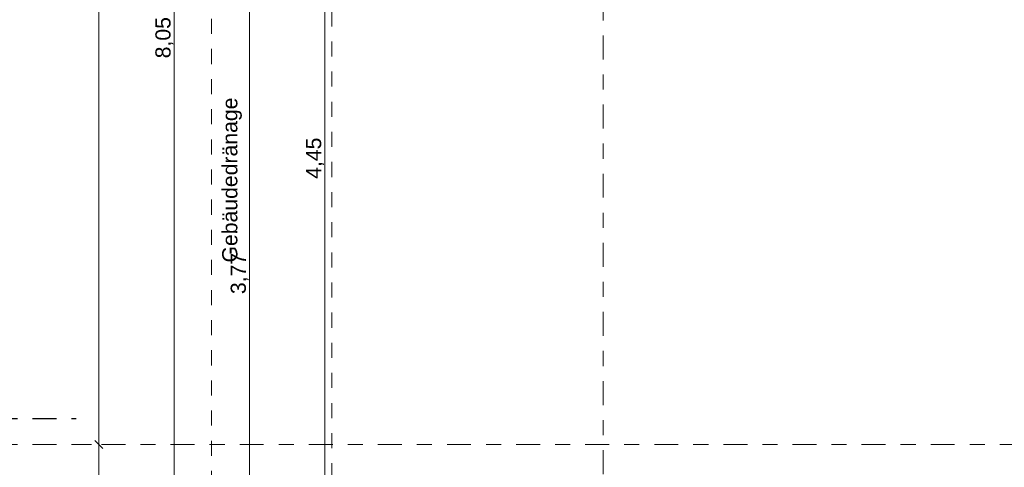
# Model space of a CAD drawing. Header units: metres. Extents: x -273 to 6, y -183 to 13.
# Tile 64 of 256: x -179.29 to -172.76, y -7.32 to -4.35. Entities that reach past the tile are written whole.
import ezdxf

# ---------------------------------------------------------------- set-up
doc = ezdxf.new("R2010")
doc.units = ezdxf.units.M
doc.header["$LTSCALE"] = 0.05
doc.header["$PDMODE"] = 1
doc.header["$PDSIZE"] = -2
doc.linetypes.add('ISO-03 Gestrichelt mit Abstand-3', pattern=[1.524, 0.6096, -0.9144])
doc.linetypes.add('Linienart-53', pattern=[5.291531, 3.175, -1.058062, 0.352704, -0.705764])
doc.layers.get('0').update_dxf_attribs({"lineweight": 25})
for name, color, linetype, lineweight in [('70 -71 Achsen- 1 Gebäudeachsen', 7, 'Linienart-53', 18), ('70 -72 Beschriftung- 6 Schnittverläufe', 7, 'Linienart-53', 25), ('Keine', 7, 'Continuous', 9)]:
    doc.layers.add(name, color=color, linetype=linetype, lineweight=lineweight)
doc.layers.add('70 -72 Beschriftung- 1 Beschriftung allgemein', color=7, linetype='Continuous', lineweight=9, true_color=0xff6633)
doc.layers.add('70 -76 Bemaßung- 2 Allgemein', color=7, linetype='Continuous', lineweight=5, true_color=0x6666cc)
doc.styles.add('Arial', font='arial.ttf')
doc.dimstyles.new('k+k_klein', dxfattribs={"dimtxt": 0.100689, "dimasz": 0.05302, "dimexe": 0.05, "dimexo": 0.15, "dimgap": 0.005, "dimtad": 1, "dimdec": 3, "dimtxsty": 'Arial', "dimblk": 'VW_SLASH-2', "dimblk1": 'VW_SLASH-2', "dimblk2": 'VW_SLASH-2', "dimcen": 0, "dimdle": 0.025, "dimadec": 3, "dimazin": 0, "dimtfac": 0.75, "dimtdec": 3, "dimtix": 1, "dimtmove": 0, "dimatfit": 0, "dimldrblk": 'VW_FILLEDARROW', "dimfxl": 0.1, "dimfxlon": 1, "dimfrac": 2, "dimtolj": 1, "dimarcsym": 0})

# ---------------------------------------------------------------- blocks, each defined once
blk = doc.blocks.new('_Achsen (3D)')
at = {"layer": '70 -71 Achsen- 1 Gebäudeachsen', "transparency": 33554687}
blk.add_line((-175.421, 3.8), (-175.421, -46.172), dxfattribs=at)
blk = doc.blocks.new('Gruppe-2472')
at = {"layer": '70 -71 Achsen- 1 Gebäudeachsen', "transparency": 33554687}
blk.add_line((-179.668, -7.172), (3.826, -7.172), dxfattribs=at)
blk = doc.blocks.new('Gruppe-2490')
at = {"layer": 'Keine', "color": 7, "linetype": 'ISO-03 Gestrichelt mit Abstand-3', "lineweight": 9, "flags": 128}
blk.add_lwpolyline([(-178.021, 0.253), (-178.021, -20.572), (-177.221, -20.572), (-177.221, 0.253)], close=True, dxfattribs=at)
blk.add_lwpolyline([(-178.021, 0.253), (-178.021, -20.572), (-177.221, -20.572), (-177.221, 0.253)], close=True, dxfattribs=at)
at = {"layer": '70 -72 Beschriftung- 1 Beschriftung allgemein', "insert": (-177.9495, -5.4168), "char_height": 0.100689, "attachment_point": 2, "rotation": 90, "line_spacing_factor": 0.96878, "style": 'Arial'}
blk.add_mtext('Gebäudedränage', dxfattribs=at)
blk = doc.blocks.new('_FU_2D LP5 (2D)')
at = {"layer": '70 -72 Beschriftung- 1 Beschriftung allgemein', "color": 7}
blk.add_blockref('Gruppe-2472', (0, 0), dxfattribs=at)
blk.add_blockref('Gruppe-2490', (0, 0), dxfattribs=at)
blk = doc.blocks.new('VW_SLASH-2')
at = {"color": 0, "linetype": 'ByBlock', "lineweight": -2, "transparency": 16777216}
blk.add_line((0.47, 0), (-1, 0), dxfattribs=at)
at = {"color": 0, "lineweight": 5, "transparency": 16777216, "flags": 128}
blk.add_lwpolyline([(0.5, 0.5), (-0.5, -0.5)], dxfattribs=at)
blk = doc.blocks.new('*D2786')
at = {"layer": '70 -76 Bemaßung- 2 Allgemein', "color": 0, "lineweight": -2}
for p, q in [((-178.668, -0.447), (-178.818, -0.447)), ((-178.768, -7.119), (-178.768, -0.5001)), ((-178.618, -7.172), (-178.718, -7.172))]:
    blk.add_line(p, q, dxfattribs=at)
at = {"layer": 'Defpoints', "color": 0}
for p in [(-178.768, -0.447), (-178.268, -0.447), (-178.768, -7.172)]:
    blk.add_point(p, dxfattribs=at)
at = {"layer": '70 -76 Bemaßung- 2 Allgemein', "color": 0, "lineweight": -2, "xscale": 0.05302001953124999, "yscale": 0.05302001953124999, "zscale": 0.05302001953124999}
for p, rotation in [((-178.768, -0.447), 90), ((-178.768, -7.172), 270)]:
    blk.add_blockref('VW_SLASH-2', p, dxfattribs=dict(at, rotation=rotation))
at = {"layer": '70 -76 Bemaßung- 2 Allgemein', "color": 0, "insert": (-178.8552, -3.8095), "char_height": 0.100689, "attachment_point": 5, "rotation": 90, "style": 'Arial'}
blk.add_mtext('\\A1;6,72\\S5^ ;', dxfattribs=at)
blk = doc.blocks.new('VW_FILLEDARROW')
at = {"linetype": 'Continuous', "lineweight": 0, "transparency": 16777216}
blk.add_hatch(color=0, dxfattribs=at).paths.add_polyline_path([(-2.83, 0.76), (0, 0), (-2.83, -0.76)])
at = {"color": 0, "lineweight": 5, "transparency": 16777216, "flags": 128}
blk.add_lwpolyline([(-2.83, 0.76), (0, 0), (-2.83, -0.76)], close=True, dxfattribs=at)
blk = doc.blocks.new('*D2787')
at = {"layer": '70 -76 Bemaßung- 2 Allgemein', "color": 0, "lineweight": -2}
for p, q in [((-178.918, -7.172), (-178.818, -7.172)), ((-178.768, -8.644), (-178.768, -7.2251)), ((-178.668, -8.697), (-178.818, -8.697))]:
    blk.add_line(p, q, dxfattribs=at)
at = {"layer": 'Defpoints', "color": 0}
for p in [(-178.768, -7.172), (-178.768, -7.172), (-178.268, -8.697)]:
    blk.add_point(p, dxfattribs=at)
at = {"layer": '70 -76 Bemaßung- 2 Allgemein', "color": 0, "lineweight": -2, "xscale": 0.05302001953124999, "yscale": 0.05302001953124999, "zscale": 0.05302001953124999}
for p, rotation in [((-178.768, -7.172), 90), ((-178.768, -8.697), 270)]:
    blk.add_blockref('VW_SLASH-2', p, dxfattribs=dict(at, rotation=rotation))
at = {"layer": '70 -76 Bemaßung- 2 Allgemein', "color": 0, "insert": (-178.8502, -7.9345), "char_height": 0.100689, "attachment_point": 5, "rotation": 90, "style": 'Arial'}
blk.add_mtext('\\A1;1,52\\S5^ ;', dxfattribs=at)
blk = doc.blocks.new('*D2865')
at = {"layer": '70 -76 Bemaßung- 2 Allgemein', "color": 0, "lineweight": -2}
for p, q in [((-178.168, -0.447), (-178.318, -0.447)), ((-178.268, -8.444), (-178.268, -0.5001)), ((-178.168, -8.497), (-178.318, -8.497))]:
    blk.add_line(p, q, dxfattribs=at)
at = {"layer": 'Defpoints', "color": 0}
for p in [(-178.268, -0.447), (-166.821, -0.447), (-174.321, -8.497)]:
    blk.add_point(p, dxfattribs=at)
at = {"layer": '70 -76 Bemaßung- 2 Allgemein', "color": 0, "lineweight": -2, "xscale": 0.05302001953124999, "yscale": 0.05302001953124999, "zscale": 0.05302001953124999}
for p, rotation in [((-178.268, -0.447), 90), ((-178.268, -8.497), 270)]:
    blk.add_blockref('VW_SLASH-2', p, dxfattribs=dict(at, rotation=rotation))
at = {"layer": '70 -76 Bemaßung- 2 Allgemein', "color": 0, "insert": (-178.3335, -4.472), "char_height": 0.10069, "attachment_point": 5, "rotation": 90, "style": 'Arial'}
blk.add_mtext('\\A1;8,05', dxfattribs=at)
blk = doc.blocks.new('*D3039')
at = {"layer": '70 -76 Bemaßung- 2 Allgemein', "color": 0, "lineweight": -2}
for p, q in [((-177.668, -4.152), (-177.818, -4.152)), ((-177.768, -7.869), (-177.768, -4.2051)), ((-177.668, -7.922), (-177.818, -7.922))]:
    blk.add_line(p, q, dxfattribs=at)
at = {"layer": 'Defpoints', "color": 0}
for p in [(-177.768, -4.152), (-168.021, -4.152), (-168.021, -7.922)]:
    blk.add_point(p, dxfattribs=at)
at = {"layer": '70 -76 Bemaßung- 2 Allgemein', "color": 0, "lineweight": -2, "xscale": 0.05302001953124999, "yscale": 0.05302001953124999, "zscale": 0.05302001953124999}
for p, rotation in [((-177.768, -4.152), 90), ((-177.768, -7.922), 270)]:
    blk.add_blockref('VW_SLASH-2', p, dxfattribs=dict(at, rotation=rotation))
at = {"layer": '70 -76 Bemaßung- 2 Allgemein', "color": 0, "insert": (-177.8335, -6.037), "char_height": 0.10069, "attachment_point": 5, "rotation": 90, "style": 'Arial'}
blk.add_mtext('\\A1;3,77', dxfattribs=at)
blk = doc.blocks.new('*D3175')
at = {"layer": '70 -76 Bemaßung- 2 Allgemein', "color": 0, "lineweight": -2}
for p, q in [((-177.271, -3.047), (-177.318, -3.047)), ((-177.268, -7.444), (-177.268, -3.1001)), ((-177.168, -7.497), (-177.318, -7.497))]:
    blk.add_line(p, q, dxfattribs=at)
at = {"layer": 'Defpoints', "color": 0}
for p in [(-177.268, -3.047), (-177.121, -3.047), (-176.621, -7.497)]:
    blk.add_point(p, dxfattribs=at)
at = {"layer": '70 -76 Bemaßung- 2 Allgemein', "color": 0, "lineweight": -2, "xscale": 0.05302001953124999, "yscale": 0.05302001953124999, "zscale": 0.05302001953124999}
for p, rotation in [((-177.268, -3.047), 90.0000000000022), ((-177.268, -7.497), 270.0000000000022)]:
    blk.add_blockref('VW_SLASH-2', p, dxfattribs=dict(at, rotation=rotation))
at = {"layer": '70 -76 Bemaßung- 2 Allgemein', "color": 0, "insert": (-177.3333, -5.272), "char_height": 0.10069, "attachment_point": 5, "rotation": 90, "style": 'Arial'}
blk.add_mtext('\\A1;4,45', dxfattribs=at)
blk = doc.blocks.new('Gruppe-2838')
at = {"layer": '70 -72 Beschriftung- 6 Schnittverläufe', "transparency": 33554687}
blk.add_line((-179.668, -7), (-178.918, -7), dxfattribs=at)
blk = doc.blocks.new('Gruppe-2778')
at = {"layer": '70 -76 Bemaßung- 2 Allgemein'}
for base, p1, p2, text, override, picture, middle in [((-178.76799996, -0.44704198), (-178.76799996, -7.17204198), (-178.26799996, -0.44704198), '6,72\\S5^ ;', {"dimtxt": 0.100689, "dimgap": 0.01, "dimdec": 8, "dimpost": '<>', "dimtxsty": 'Arial', "dimtmove": 2}, '*D2786', (-178.8551946, -3.80954198)), ((-178.76799996, -7.17204198), (-178.26799996, -8.69704198), (-178.76799996, -7.17204198), '1,52\\S5^ ;', {"dimtxt": 0.100689, "dimgap": 0.005, "dimdec": 8, "dimpost": '<>', "dimtxsty": 'Arial', "dimtmove": 2}, '*D2787', (-178.8501946, -7.93454198))]:
    dim = blk.add_linear_dim(base=base, p1=p1, p2=p2, angle=270, text=text, dimstyle='k+k_klein', override=override, dxfattribs=at)
    dim.commit()
    dim.dimension.update_dxf_attribs({"geometry": picture, "text_midpoint": middle})
blk = doc.blocks.new('Gruppe-2784')
at = {"layer": '70 -76 Bemaßung- 2 Allgemein'}
dim = blk.add_linear_dim(base=(-178.26799996, -0.44704198), p1=(-174.32099996, -8.49704198), p2=(-166.82099996, -0.44704198), angle=270, text='8,05', dimstyle='k+k_klein', override={"dimtxt": 0.100689, "dimgap": 0.005, "dimdec": 8, "dimpost": '<>', "dimtxsty": 'Arial', "dimtmove": 2}, dxfattribs=at)
dim.commit()
dim.dimension.update_dxf_attribs({"geometry": '*D2865', "text_midpoint": (-178.3334635, -4.47204198)})
blk = doc.blocks.new('Gruppe-2790')
at = {"layer": '70 -76 Bemaßung- 2 Allgemein'}
dim = blk.add_linear_dim(base=(-177.76799996, -4.15204198), p1=(-168.02099996, -7.92204198), p2=(-168.02099996, -4.15204198), angle=270, text='3,77', dimstyle='k+k_klein', override={"dimtxt": 0.100689, "dimgap": 0.005, "dimdec": 8, "dimpost": '<>', "dimtxsty": 'Arial', "dimtmove": 2}, dxfattribs=at)
dim.commit()
dim.dimension.update_dxf_attribs({"geometry": '*D3039', "text_midpoint": (-177.8334635, -6.03704198)})
blk = doc.blocks.new('Gruppe-2793')
at = {"layer": '70 -76 Bemaßung- 2 Allgemein'}
dim = blk.add_linear_dim(base=(-177.268, -3.047), p1=(-176.621, -7.497), p2=(-177.121, -3.047), angle=270, text='4,45', dimstyle='k+k_klein', override={"dimtxt": 0.100689, "dimgap": 0.005, "dimpost": '<>', "dimtxsty": 'Arial', "dimtmove": 2}, dxfattribs=at)
dim.commit()
dim.dimension.update_dxf_attribs({"geometry": '*D3175', "text_midpoint": (-177.3333, -5.272)})
blk = doc.blocks.new('_FU_2D Bemaßung_ Beschriftung (3D)')
at = {"layer": '70 -76 Bemaßung- 2 Allgemein'}
for name in ['Gruppe-2793', 'Gruppe-2784', 'Gruppe-2790', 'Gruppe-2778']:
    blk.add_blockref(name, (0, 0), dxfattribs=at)
at = {"layer": '70 -72 Beschriftung- 6 Schnittverläufe'}
blk.add_blockref('Gruppe-2838', (0, 0), dxfattribs=at)

msp = doc.modelspace()

# ---------------------------------------------------------------- block references
at = {"layer": 'Keine', "color": 1}
msp.add_blockref('_Achsen (3D)', (0, 0), dxfattribs=at)

# ---------------------------------------------------------------- next in the draw order: block references
msp.add_blockref('_FU_2D LP5 (2D)', (0, 0), dxfattribs=at)

# ---------------------------------------------------------------- next in the draw order: block references
msp.add_blockref('_FU_2D Bemaßung_ Beschriftung (3D)', (0, 0), dxfattribs=at)

doc.saveas('drawing.dxf')
